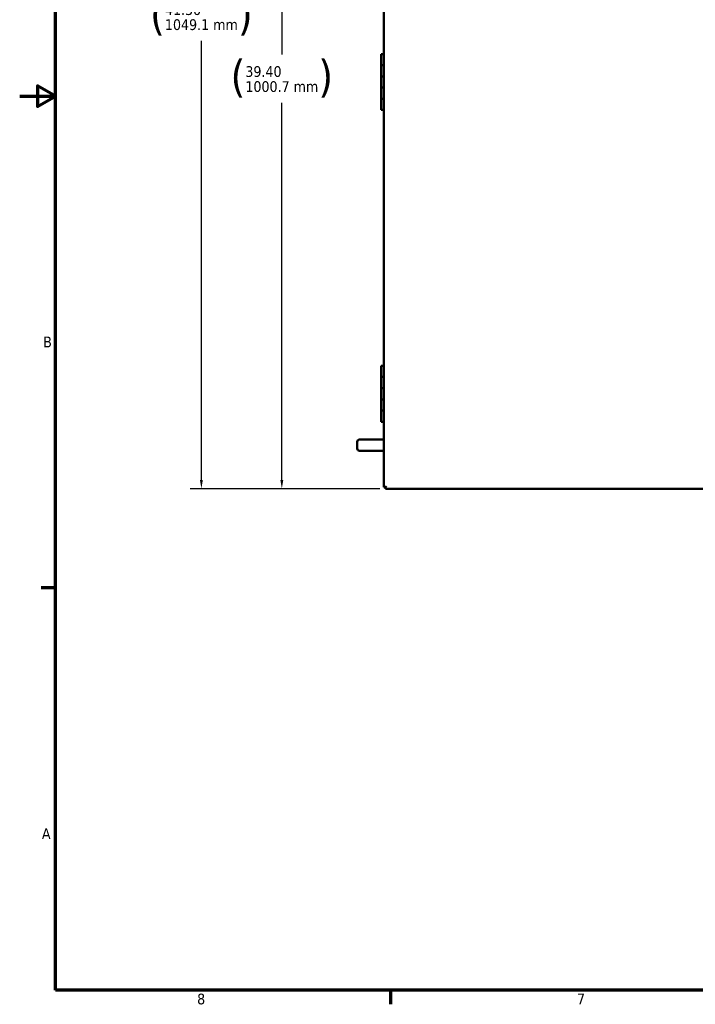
# Model space of a CAD drawing. Header units: inches. Extents: x 0 to 136, y 2 to 86.
# Tile 1 of 27: x 0 to 31, y 3 to 47. Entities that reach past the tile are written whole.
import ezdxf

# ---------------------------------------------------------------- set-up
doc = ezdxf.new("R2010")
doc.units = ezdxf.units.IN
doc.header["$LTSCALE"] = 4
doc.header["$MEASUREMENT"] = 0
for name, color, linetype, lineweight in [('Border (ANSI)', 7, 'Continuous', 70), ('Dimension (ANSI)', 7, 'Continuous', 25), ('Visible (ANSI)', 7, 'Continuous', 50)]:
    doc.layers.add(name, color=color, linetype=linetype, lineweight=lineweight)
doc.styles.add('Dimension Text', font='tahoma.ttf')
doc.dimstyles.new('Dual Dimension', dxfattribs={"dimscale": 4, "dimtxt": 0.12, "dimasz": 0.098425, "dimexe": 0.125, "dimexo": 0.0625, "dimgap": 0.031496, "dimtad": 0, "dimtih": 1, "dimtoh": 1, "dimrnd": 1e-08, "dimzin": 4, "dimdsep": 46, "dimtxsty": 'Dimension Text', "dimcen": 0.09, "dimdle": 0.393701, "dimclrd": 256, "dimclre": 256, "dimclrt": 256, "dimadec": 0, "dimazin": 1, "dimtfac": 1, "dimtofl": 0, "dimtmove": 0, "dimatfit": 3, "dimfxl": 1, "dimtolj": 1, "dimtzin": 4, "dimlwd": -1, "dimlwe": -1, "dimarcsym": 0})

# ---------------------------------------------------------------- blocks, each defined once
blk = doc.blocks.new('Borders Default Border')
at = {"layer": 'Border (ANSI)'}
for p, q in [((0.5, 5.5), (0.34, 5.5)), ((4.25, 1), (4.25, 0.84))]:
    blk.add_line(p, q, dxfattribs=at)
at = {"layer": 'Border (ANSI)', "flags": 128}
for points in [[(0.5, 1), (0.5, 21), (33.5, 21), (33.5, 1), (0.5, 1)], [(0.1, 11), (0.5, 11), (0.3, 11.115), (0.3, 10.885), (0.5, 11)]]:
    blk.add_lwpolyline(points, dxfattribs=at)
at = {"layer": 'Border (ANSI)', "char_height": 0.12, "attachment_point": 7, "style": 'Dimension Text'}
for s, insert in [('B', (0.363, 8.19)), ('A', (0.349, 2.69)), ('8', (2.086, 0.837)), ('7', (6.338, 0.84))]:
    blk.add_mtext(s, dxfattribs=dict(at, insert=insert))
blk = doc.blocks.new('*D6')
at = {"layer": 'Defpoints', "color": 0, "transparency": 16777216}
for p in [(8.535, 67.734), (17.89, 67.734), (16.78, 26.433)]:
    blk.add_point(p, dxfattribs=at)
at = {"layer": 'Dimension (ANSI)', "transparency": 16777216}
for p, q in [((17.64, 67.734), (8.035, 67.734)), ((8.535, 67.34), (8.535, 48.628)), ((8.535, 26.827), (8.535, 46.473)), ((16.53, 26.433), (8.035, 26.433))]:
    blk.add_line(p, q, dxfattribs=at)
for points in [[(8.47, 67.34), (8.601, 67.34), (8.535, 67.734)], [(8.47, 26.827), (8.601, 26.827), (8.535, 26.433)]]:
    blk.add_solid(points, dxfattribs=at)
at = {"layer": 'Dimension (ANSI)', "transparency": 16777216, "insert": (8.535, 47.551), "char_height": 0.48, "attachment_point": 5, "style": 'Dimension Text'}
blk.add_mtext('\\A1;{\\H3.0x;(}\\S41.30^ 1049.1 mm;{\\H3.0x;)}', dxfattribs=at)
blk = doc.blocks.new('*D7')
at = {"layer": 'Defpoints', "color": 0, "transparency": 16777216}
for p in [(12.136, 65.831), (16.78, 65.831), (16.78, 26.433)]:
    blk.add_point(p, dxfattribs=at)
at = {"layer": 'Dimension (ANSI)', "transparency": 16777216}
for p, q in [((16.53, 65.831), (11.636, 65.831)), ((12.136, 65.437), (12.136, 45.858)), ((12.136, 26.827), (12.136, 43.703)), ((16.53, 26.433), (11.636, 26.433))]:
    blk.add_line(p, q, dxfattribs=at)
for points in [[(12.071, 65.437), (12.202, 65.437), (12.136, 65.831)], [(12.071, 26.827), (12.202, 26.827), (12.136, 26.433)]]:
    blk.add_solid(points, dxfattribs=at)
at = {"layer": 'Dimension (ANSI)', "transparency": 16777216, "insert": (12.136, 44.781), "char_height": 0.48, "attachment_point": 5, "style": 'Dimension Text'}
blk.add_mtext('\\A1;{\\H3.0x;(}\\S39.40^ 1000.7 mm;{\\H3.0x;)}', dxfattribs=at)

msp = doc.modelspace()

# ---------------------------------------------------------------- linework, layer by layer
at = {"layer": 'Visible (ANSI)'}
for p, q in [((16.706, 26.507), (16.706, 65.757)), ((16.706, 45.882), (16.589, 45.882)), ((16.589, 45.882), (16.589, 45.382)), ((16.706, 45.382), (16.589, 45.382)), ((16.706, 45.382), (16.589, 45.382)), ((16.589, 45.382), (16.589, 44.882)), ((16.706, 44.882), (16.589, 44.882)), ((16.589, 44.882), (16.589, 44.382)), ((16.706, 44.882), (16.589, 44.882)), ((16.706, 44.382), (16.589, 44.382)), ((16.706, 44.382), (16.589, 44.382)), ((16.589, 44.382), (16.589, 43.882)), ((16.706, 43.882), (16.589, 43.882)), ((16.589, 43.882), (16.589, 43.382)), ((16.706, 43.882), (16.589, 43.882)), ((16.706, 43.382), (16.589, 43.382)), ((16.706, 31.933), (16.589, 31.933)), ((16.589, 31.933), (16.589, 31.433)), ((16.706, 31.433), (16.589, 31.433)), ((16.706, 31.433), (16.589, 31.433)), ((16.589, 31.433), (16.589, 30.933)), ((16.706, 30.933), (16.589, 30.933)), ((16.589, 30.933), (16.589, 30.433)), ((16.706, 30.933), (16.589, 30.933)), ((16.706, 30.433), (16.589, 30.433)), ((16.706, 30.433), (16.589, 30.433)), ((16.589, 30.433), (16.589, 29.933)), ((16.706, 29.933), (16.589, 29.933)), ((16.589, 29.933), (16.589, 29.433)), ((16.706, 29.933), (16.589, 29.933)), ((16.706, 29.433), (16.589, 29.433)), ((15.515, 28.231), (15.515, 28.531)), ((16.393, 28.631), (15.615, 28.631)), ((16.706, 28.631), (16.393, 28.631)), ((15.615, 28.131), (16.393, 28.131)), ((16.706, 28.131), (16.393, 28.131)), ((16.706, 26.507), (16.78, 26.507)), ((16.78, 26.507), (16.819, 26.546)), ((16.78, 26.507), (16.819, 26.546)), ((16.78, 26.433), (16.78, 26.507)), ((45.015, 26.433), (16.78, 26.433))]:
    msp.add_line(p, q, dxfattribs=at)
for centre, start, end in [((15.615, 28.531), 90, 180), ((15.615, 28.231), 180, 270)]:
    msp.add_arc(centre, 0.1, start, end, dxfattribs=at)

# ---------------------------------------------------------------- block references
at = {"xscale": 4, "yscale": 4, "zscale": 4}
msp.add_blockref('Borders Default Border', (0, 0), dxfattribs=at)

# ---------------------------------------------------------------- dimensions: what is measured, and where the dimension line sits
at = {"layer": 'Dimension (ANSI)'}
for base, p2, text, picture, middle in [((8.535, 67.734), (17.89, 67.734), '{\\H3.0x;(}\\S<>^ 1049.1 mm;{\\H3.0x;)}', '*D6', (8.535, 47.551)), ((12.136, 65.831), (16.78, 65.831), '{\\H3.0x;(}\\S<>^ 1000.7 mm;{\\H3.0x;)}', '*D7', (12.136, 44.781))]:
    dim = msp.add_linear_dim(base=base, p1=(16.78, 26.433), p2=p2, angle=90, text=text, dimstyle='Dual Dimension', override={"dimgap": 0.031496, "dimdec": 2, "dimpost": '\\X', "dimtol": 0, "dimlim": 0, "dimtp": 0, "dimtm": 0, "dimtdec": 2, "dimatfit": 1}, dxfattribs=at)
    dim.commit()
    dim.dimension.update_dxf_attribs({"geometry": picture, "text_midpoint": middle, "dimtype": 160})

doc.saveas('drawing.dxf')
